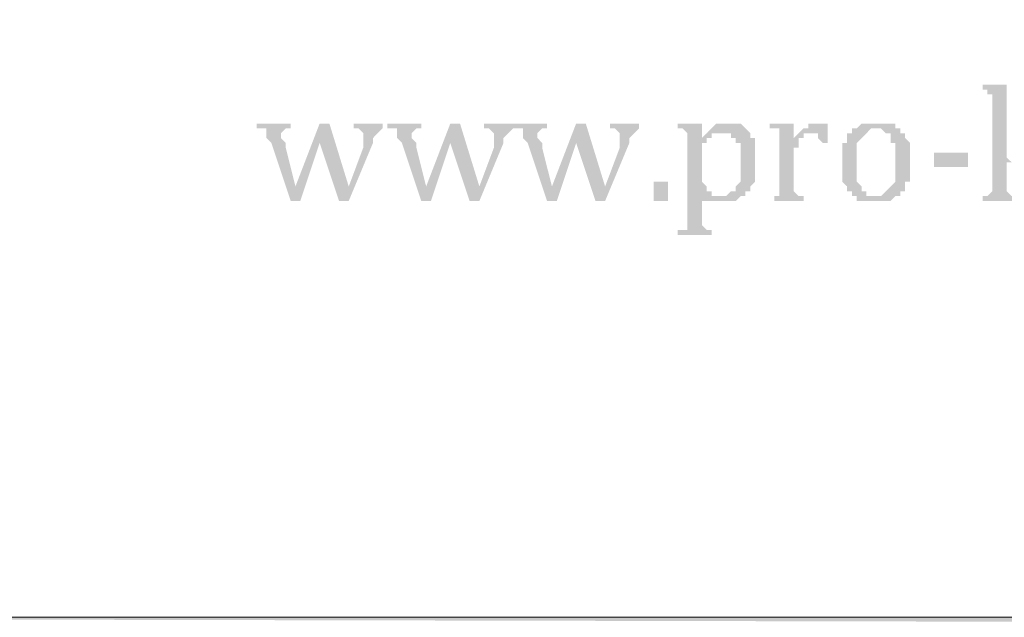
# Model space of a CAD drawing. Header units: millimetres. Extents: x -1147 to 4913, y -2332 to 921.
# Tile 80 of 119: x 4111 to 4154, y -2181 to -2155. Entities that reach past the tile are written whole.
import ezdxf

# ---------------------------------------------------------------- set-up
doc = ezdxf.new("R2010")
doc.units = ezdxf.units.MM
doc.header["$LTSCALE"] = 0.2
doc.layers.add('C00-00-00', color=7, linetype='Continuous')

msp = doc.modelspace()

# ---------------------------------------------------------------- hatches: boundary and pattern name
at = {"layer": 'C00-00-00'}
h = msp.add_hatch(color=256, dxfattribs=at)
h.dxf.hatch_style = 2
h.paths.add_polyline_path([(4154.133, -2158.148), (4153.074, -2158.148), (4153.074, -2158.361), (4153.286, -2158.361), (4153.286, -2158.571), (4153.499, -2158.571), (4153.499, -2158.784), (4153.499, -2158.995), (4153.499, -2162.382), (4153.499, -2162.593), (4153.499, -2162.806), (4153.286, -2163.017), (4153.074, -2163.017), (4153.074, -2163.227), (4154.558, -2163.227), (4154.558, -2163.017), (4154.346, -2163.017), (4154.133, -2162.806), (4154.133, -2162.593), (4154.133, -2161.535), (4154.346, -2161.535), (4154.133, -2161.323)])
h = msp.add_hatch(color=256, dxfattribs=at)
h.dxf.hatch_style = 2
h.paths.add_polyline_path([(4122.808, -2159.842), (4121.323, -2159.842), (4121.323, -2160.052), (4121.749, -2160.052), (4121.749, -2160.265), (4121.749, -2160.476), (4121.961, -2160.689), (4122.808, -2163.227), (4123.017, -2162.593), (4122.595, -2160.9), (4122.595, -2160.689), (4122.383, -2160.476), (4122.383, -2160.265), (4122.595, -2160.052), (4122.808, -2160.052)])
h = msp.add_hatch(color=256, dxfattribs=at)
h.dxf.hatch_style = 2
h.paths.add_polyline_path([(4124.502, -2159.842), (4124.076, -2159.842), (4123.017, -2162.593), (4122.808, -2163.227), (4123.229, -2163.227), (4124.076, -2160.689)])
h = msp.add_hatch(color=256, dxfattribs=at)
h.dxf.hatch_style = 2
h.paths.add_polyline_path([(4124.502, -2159.842), (4124.076, -2160.689), (4124.923, -2163.227), (4125.348, -2162.593)])
h = msp.add_hatch(color=256, dxfattribs=at)
h.dxf.hatch_style = 2
h.paths.add_polyline_path([(4126.829, -2159.842), (4125.557, -2159.842), (4125.557, -2160.052), (4125.77, -2160.052), (4125.982, -2160.265), (4125.982, -2160.476), (4125.982, -2160.689), (4125.982, -2160.9), (4125.348, -2162.593), (4124.923, -2163.227), (4125.348, -2163.227), (4126.408, -2160.689), (4126.408, -2160.476), (4126.616, -2160.265), (4126.829, -2160.052)])
h = msp.add_hatch(color=256, dxfattribs=at)
h.dxf.hatch_style = 2
h.paths.add_polyline_path([(4128.522, -2159.842), (4127.042, -2159.842), (4127.042, -2160.052), (4127.463, -2160.052), (4127.463, -2160.265), (4127.463, -2160.476), (4127.676, -2160.689), (4128.522, -2163.227), (4128.735, -2162.593), (4128.31, -2160.9), (4128.31, -2160.689), (4128.097, -2160.476), (4128.097, -2160.265), (4128.31, -2160.052), (4128.522, -2160.052)])
h = msp.add_hatch(color=256, dxfattribs=at)
h.dxf.hatch_style = 2
h.paths.add_polyline_path([(4130.216, -2159.842), (4129.791, -2159.842), (4128.735, -2162.593), (4128.522, -2163.227), (4128.944, -2163.227), (4129.791, -2160.689)])
h = msp.add_hatch(color=256, dxfattribs=at)
h.dxf.hatch_style = 2
h.paths.add_polyline_path([(4130.216, -2159.842), (4129.791, -2160.689), (4130.637, -2163.227), (4131.063, -2162.593)])
h = msp.add_hatch(color=256, dxfattribs=at)
h.dxf.hatch_style = 2
h.paths.add_polyline_path([(4132.543, -2159.842), (4131.271, -2159.842), (4131.271, -2160.052), (4131.484, -2160.052), (4131.697, -2160.265), (4131.697, -2160.476), (4131.697, -2160.689), (4131.697, -2160.9), (4131.063, -2162.593), (4130.637, -2163.227), (4131.063, -2163.227), (4132.118, -2160.689), (4132.118, -2160.476), (4132.331, -2160.265), (4132.543, -2160.052)])
h = msp.add_hatch(color=256, dxfattribs=at)
h.dxf.hatch_style = 2
h.paths.add_polyline_path([(4134.024, -2159.842), (4132.543, -2159.842), (4132.543, -2160.052), (4132.965, -2160.052), (4132.965, -2160.265), (4132.965, -2160.476), (4133.177, -2160.689), (4134.024, -2163.227), (4134.237, -2162.593), (4133.811, -2160.9), (4133.811, -2160.689), (4133.603, -2160.476), (4133.603, -2160.265), (4133.811, -2160.052), (4134.024, -2160.052)])
h = msp.add_hatch(color=256, dxfattribs=at)
h.dxf.hatch_style = 2
h.paths.add_polyline_path([(4135.718, -2159.842), (4135.296, -2159.842), (4134.237, -2162.593), (4134.024, -2163.227), (4134.45, -2163.227), (4135.296, -2160.689)])
h = msp.add_hatch(color=256, dxfattribs=at)
h.dxf.hatch_style = 2
h.paths.add_polyline_path([(4135.718, -2159.842), (4135.296, -2160.689), (4136.143, -2163.227), (4136.564, -2162.593)])
h = msp.add_hatch(color=256, dxfattribs=at)
h.dxf.hatch_style = 2
h.paths.add_polyline_path([(4138.049, -2159.842), (4136.777, -2159.842), (4136.777, -2160.052), (4136.99, -2160.052), (4137.203, -2160.265), (4137.203, -2160.476), (4137.203, -2160.689), (4137.203, -2160.9), (4136.564, -2162.593), (4136.143, -2163.227), (4136.564, -2163.227), (4137.624, -2160.689), (4137.624, -2160.476), (4137.837, -2160.265), (4138.049, -2160.052)])
h = msp.add_hatch(color=256, dxfattribs=at)
h.dxf.hatch_style = 2
h.paths.add_polyline_path([(4140.798, -2159.842), (4139.739, -2159.842), (4139.739, -2160.052), (4139.951, -2160.052), (4140.164, -2160.265), (4140.164, -2160.476), (4140.164, -2163.864), (4140.164, -2164.287), (4140.164, -2164.498), (4139.739, -2164.498), (4139.739, -2164.71), (4141.223, -2164.71), (4141.223, -2164.498), (4141.011, -2164.498), (4140.798, -2164.287), (4140.798, -2164.074), (4140.798, -2163.227), (4142.492, -2163.017), (4141.223, -2163.017), (4141.223, -2162.806), (4141.011, -2162.806), (4141.011, -2162.593), (4140.798, -2162.382), (4140.798, -2160.689), (4141.011, -2160.689), (4141.011, -2160.476), (4141.223, -2160.476), (4140.798, -2160.476)])
h = msp.add_hatch(color=256, dxfattribs=at)
h.dxf.hatch_style = 2
h.paths.add_polyline_path([(4142.066, -2159.842), (4141.432, -2159.842), (4141.223, -2160.052), (4141.011, -2160.265), (4140.798, -2160.476), (4141.223, -2160.476), (4141.223, -2160.265), (4142.913, -2160.265), (4142.704, -2160.052), (4142.492, -2159.842)])
h = msp.add_hatch(color=256, dxfattribs=at)
h.dxf.hatch_style = 2
h.paths.add_polyline_path([(4144.819, -2159.842), (4143.76, -2159.842), (4143.76, -2160.052), (4144.185, -2160.052), (4144.185, -2160.265), (4144.185, -2160.476), (4144.819, -2160.476)])
h = msp.add_hatch(color=256, dxfattribs=at)
h.dxf.hatch_style = 2
h.paths.add_polyline_path([(4146.091, -2159.842), (4145.457, -2159.842), (4145.457, -2160.052), (4145.244, -2160.052), (4145.032, -2160.265), (4145.878, -2160.265), (4145.878, -2160.476), (4146.091, -2160.689), (4146.304, -2160.689), (4146.304, -2159.842)])
h = msp.add_hatch(color=256, dxfattribs=at)
h.dxf.hatch_style = 2
h.paths.add_polyline_path([(4148.419, -2159.842), (4147.785, -2159.842), (4147.572, -2160.052), (4147.359, -2160.052), (4147.359, -2160.265), (4147.151, -2160.265), (4147.151, -2160.689), (4146.938, -2160.689), (4146.938, -2160.9), (4146.938, -2161.323), (4146.938, -2161.746), (4146.938, -2162.382), (4147.151, -2162.593), (4147.151, -2162.806), (4147.359, -2162.806), (4147.359, -2163.017), (4148.419, -2163.017), (4147.997, -2163.017), (4147.997, -2162.806), (4147.785, -2162.806), (4147.785, -2162.593), (4147.572, -2162.382), (4147.572, -2161.746), (4147.572, -2161.323), (4147.572, -2160.9), (4147.572, -2160.689), (4147.785, -2160.476), (4147.997, -2160.265), (4148.206, -2160.052), (4149.478, -2160.052), (4149.265, -2160.052), (4149.265, -2159.842), (4148.631, -2159.842)])
h = msp.add_hatch(color=256, dxfattribs=at)
h.dxf.hatch_style = 2
h.paths.add_polyline_path([(4149.478, -2160.052), (4148.419, -2160.052), (4148.631, -2160.052), (4148.84, -2160.265), (4149.053, -2160.265), (4149.053, -2160.689), (4149.265, -2160.689), (4149.265, -2160.9), (4149.265, -2161.535), (4149.265, -2161.959), (4149.265, -2162.17), (4149.265, -2162.382), (4149.053, -2162.593), (4148.84, -2162.806), (4148.631, -2163.017), (4147.359, -2163.017), (4147.572, -2163.017), (4147.572, -2163.227), (4149.053, -2163.227), (4149.265, -2163.017), (4149.478, -2163.017), (4149.478, -2162.806), (4149.687, -2162.806), (4149.687, -2162.382), (4149.899, -2162.382), (4149.899, -2162.17), (4149.899, -2161.746), (4149.899, -2161.323), (4149.899, -2160.9), (4149.899, -2160.689), (4149.687, -2160.476), (4149.687, -2160.265), (4149.478, -2160.265)])
h = msp.add_hatch(color=256, dxfattribs=at)
h.dxf.hatch_style = 2
h.paths.add_polyline_path([(4142.913, -2160.265), (4141.645, -2160.265), (4142.066, -2160.265), (4142.066, -2160.476), (4142.279, -2160.476), (4142.279, -2160.689), (4142.492, -2160.689), (4142.492, -2161.323), (4142.492, -2161.959), (4142.492, -2162.382), (4142.279, -2162.593), (4142.279, -2162.806), (4142.066, -2162.806), (4141.857, -2163.017), (4141.645, -2163.017), (4142.704, -2163.017), (4142.704, -2162.806), (4142.913, -2162.806), (4142.913, -2162.593), (4143.126, -2162.382), (4143.126, -2162.17), (4143.126, -2161.746), (4143.126, -2161.535), (4143.126, -2160.9), (4143.126, -2160.476), (4142.913, -2160.476)])
h = msp.add_hatch(color=256, dxfattribs=at)
h.dxf.hatch_style = 2
h.paths.add_polyline_path([(4145.032, -2160.265), (4144.819, -2160.476), (4144.185, -2160.476), (4144.185, -2162.382), (4144.185, -2162.806), (4144.185, -2163.017), (4143.972, -2163.017), (4143.972, -2163.227), (4145.244, -2163.227), (4145.244, -2163.017), (4145.032, -2163.017), (4144.819, -2162.806), (4144.819, -2162.593), (4144.819, -2161.112), (4144.819, -2160.9), (4145.032, -2160.9), (4145.032, -2160.476), (4145.244, -2160.476), (4145.244, -2160.265), (4145.666, -2160.265)])
h = msp.add_hatch(color=256, dxfattribs=at)
h.dxf.hatch_style = 2
h.paths.add_polyline_path([(4152.44, -2161.746), (4152.44, -2161.112), (4150.958, -2161.112), (4150.958, -2161.746)])
h = msp.add_hatch(color=256, dxfattribs=at)
h.dxf.hatch_style = 2
h.paths.add_polyline_path([(4139.317, -2163.227), (4139.317, -2162.382), (4138.683, -2162.382), (4138.683, -2163.227)])
h = msp.add_hatch(color=256, dxfattribs=at)
h.dxf.hatch_style = 2
h.paths.add_polyline_path([(4142.492, -2163.017), (4140.798, -2163.227), (4142.279, -2163.227)])
h = msp.add_hatch(color=256, dxfattribs=at)
h.dxf.hatch_style = 2
h.paths.add_polyline_path([(4061.847, -2181.432), (4876.764, -2181.432), (4876.764, -2183.126)])

# ---------------------------------------------------------------- linework, layer by layer
at = {"layer": 'C00-00-00', "lineweight": 0}
for points in [[(4876.764, -2181.432), (4876.764, -2066.073), (4061.847, -2066.073), (4061.847, -2181.432)], [(4875.282, -2181.432), (4875.282, -2067.555), (4063.328, -2067.555), (4063.328, -2181.432)]]:
    msp.add_lwpolyline(points, close=True, dxfattribs=at)

doc.saveas('drawing.dxf')
